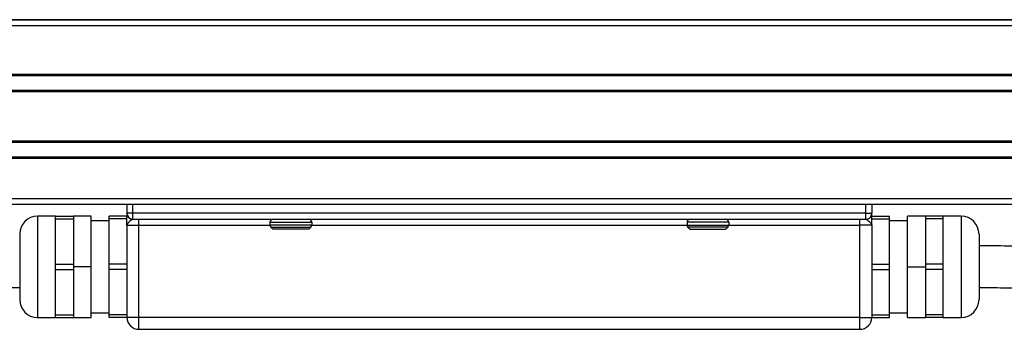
# Model space of a CAD drawing. Header units: millimetres. Extents: x -531 to 2050, y 404 to 998.
# Tile 18 of 23: x 1719 to 1884, y 689 to 741. Entities that reach past the tile are written whole.
import ezdxf

# ---------------------------------------------------------------- set-up
doc = ezdxf.new("R2010")
doc.units = ezdxf.units.MM

# ---------------------------------------------------------------- blocks, each defined once
blk = doc.blocks.new('Drawing View6')
at = {"color": 7, "linetype": 'Continuous', "lineweight": 25}
for p, q in [((-116.45, 67.01), (378.55, 67.01)), ((376.05, 67), (-113.95, 67)), ((376.05, 66), (-113.95, 66)), ((376.05, 57.8), (-113.95, 57.8)), ((376.05, 57.6), (-113.95, 57.6)), ((376.05, 55.1), (-113.95, 55.1)), ((376.05, 54.9), (-113.95, 54.9)), ((376.05, 46.6), (-113.95, 46.6)), ((376.05, 46.4), (-113.95, 46.4)), ((376.05, 43.9), (-113.95, 43.9)), ((376.05, 43.7), (-113.95, 43.7)), ((-118.55, 37), (380.65, 37)), ((-118.55, 36), (380.65, 36)), ((68.55, 36), (68.55, 34.5)), ((69.55, 34.5), (69.55, 36)), ((192.55, 34.5), (192.55, 36)), ((193.55, 36), (193.55, 34.5)), ((56.55, 34), (53.55, 34)), ((53.55, 34), (53.55, 17)), ((56.55, 34), (59.55, 34)), ((56.55, 33.57), (56.55, 34)), ((56.55, 29.75), (56.55, 33.57)), ((56.55, 33.57), (59.55, 33.57)), ((62.55, 34), (59.55, 34)), ((59.55, 34), (59.55, 33.57)), ((59.55, 33.57), (59.55, 29.75)), ((62.55, 25.5), (62.55, 34)), ((65.55, 33.25), (62.55, 33.25)), ((68.55, 34), (65.55, 34)), ((65.55, 33.57), (65.55, 34)), ((68.55, 33.57), (65.55, 33.57)), ((65.55, 25.93), (65.55, 33.57)), ((69.55, 34.5), (68.55, 34.5)), ((68.55, 34.4), (68.55, 34.43)), ((68.55, 32.5), (68.55, 34)), ((192.55, 34.5), (69.55, 34.5)), ((69.55, 33.5), (69.55, 34.5)), ((69.55, 33.5), (192.55, 33.5)), ((192.55, 33.5), (192.55, 34.5)), ((192.55, 34.5), (193.55, 34.5)), ((193.53, 34.32), (193.48, 33.98)), ((193.55, 34.4), (193.55, 34.43)), ((193.55, 32.5), (193.55, 34)), ((193.55, 34), (196.55, 34)), ((193.55, 33.57), (196.55, 33.57)), ((196.55, 33.57), (196.55, 34)), ((196.55, 25.93), (196.55, 33.57)), ((199.55, 33.25), (196.55, 33.25)), ((202.55, 34), (199.55, 34)), ((199.55, 25.5), (199.55, 34)), ((205.55, 34), (202.55, 34)), ((202.55, 34), (202.55, 33.57)), ((205.55, 33.57), (202.55, 33.57)), ((202.55, 33.57), (202.55, 29.75)), ((208.55, 34), (205.55, 34)), ((205.55, 33.57), (205.55, 34)), ((205.55, 29.75), (205.55, 33.57)), ((208.55, 34), (208.55, 17)), ((68.55, 32.5), (70.55, 32.5)), ((68.55, 32.5), (68.55, 17)), ((70.55, 17), (70.55, 32.5)), ((70.55, 32.5), (92.55, 32.5)), ((92.55, 33), (99.55, 33)), ((92.55, 33), (92.55, 32.51)), ((99.55, 32.51), (92.55, 32.51)), ((92.7, 32.15), (99.4, 32.15)), ((92.7, 32.15), (92.7, 32.15)), ((92.7, 32.15), (93.05, 31.8)), ((99.05, 31.8), (93.05, 31.8)), ((99.4, 32.15), (99.05, 31.8)), ((99.55, 33), (99.55, 32.51)), ((99.55, 32.5), (162.55, 32.5)), ((169.55, 33), (162.55, 33)), ((162.55, 33), (162.55, 32.51)), ((162.55, 32.51), (169.55, 32.51)), ((169.4, 32.15), (162.7, 32.15)), ((162.7, 32.15), (163.05, 31.8)), ((163.05, 31.8), (169.05, 31.8)), ((169.4, 32.15), (169.05, 31.8)), ((169.4, 32.15), (169.4, 32.15)), ((169.55, 33), (169.55, 32.51)), ((169.55, 32.5), (191.55, 32.5)), ((193.55, 32.5), (191.55, 32.5)), ((191.55, 17), (191.55, 32.5)), ((193.55, 32.5), (193.55, 17)), ((50.55, 31), (50.55, 20)), ((56.55, 25.93), (56.55, 29.75)), ((59.55, 29.75), (59.55, 25.93)), ((202.55, 29.75), (202.55, 25.93)), ((205.55, 25.93), (205.55, 29.75)), ((211.55, 31), (211.55, 20)), ((56.55, 25.07), (56.55, 25.93)), ((56.55, 25.93), (59.55, 25.93)), ((56.55, 21.25), (56.55, 25.07)), ((56.55, 25.07), (59.55, 25.07)), ((59.55, 25.93), (59.55, 25.07)), ((62.55, 25.5), (59.55, 25.5)), ((59.55, 25.07), (59.55, 21.25)), ((62.55, 17), (62.55, 25.5)), ((65.55, 25.07), (65.55, 25.93)), ((68.55, 25.93), (65.55, 25.93)), ((65.55, 17.43), (65.55, 25.07)), ((68.55, 25.07), (65.55, 25.07)), ((193.55, 25.93), (196.55, 25.93)), ((193.55, 25.07), (196.55, 25.07)), ((196.55, 25.07), (196.55, 25.93)), ((196.55, 17.43), (196.55, 25.07)), ((199.55, 25.5), (202.55, 25.5)), ((199.55, 17), (199.55, 25.5)), ((205.55, 25.93), (202.55, 25.93)), ((202.55, 25.93), (202.55, 25.07)), ((205.55, 25.07), (202.55, 25.07)), ((202.55, 25.07), (202.55, 21.25)), ((205.55, 25.07), (205.55, 25.93)), ((205.55, 21.25), (205.55, 25.07)), ((56.55, 17.43), (56.55, 21.25)), ((59.55, 21.25), (59.55, 17.43)), ((202.55, 21.25), (202.55, 17.43)), ((205.55, 17.43), (205.55, 21.25)), ((53.55, 17), (56.55, 17)), ((56.55, 17.43), (59.55, 17.43)), ((56.55, 17), (56.55, 17.43)), ((56.55, 17), (59.55, 17)), ((59.55, 17.43), (59.55, 17)), ((59.55, 17), (62.55, 17)), ((62.55, 17.75), (65.55, 17.75)), ((68.55, 17.43), (65.55, 17.43)), ((65.55, 17), (65.55, 17.43)), ((68.55, 17), (65.55, 17)), ((70.55, 17), (68.55, 17)), ((191.55, 17), (70.55, 17)), ((70.55, 15), (70.55, 17)), ((191.55, 17), (193.55, 17)), ((191.55, 15), (191.55, 17)), ((193.55, 17.43), (196.55, 17.43)), ((193.55, 17), (196.55, 17)), ((196.55, 17.75), (199.55, 17.75)), ((196.55, 17), (196.55, 17.43)), ((199.55, 17), (202.55, 17)), ((205.55, 17.43), (202.55, 17.43)), ((202.55, 17.43), (202.55, 17)), ((205.55, 17), (202.55, 17)), ((205.55, 17), (205.55, 17.43)), ((205.55, 17), (208.55, 17)), ((70.55, 15), (191.55, 15))]:
    blk.add_line(p, q, dxfattribs=at)
at = {"color": 7, "linetype": 'Continuous', "lineweight": 25, "flags": 128}
for points in [[(70.55, 32.5), (70.55, 32.7), (70.55, 32.88), (70.55, 33.06), (70.55, 33.21), (70.55, 33.33), (70.55, 33.42), (70.55, 33.48), (70.55, 33.5)], [(191.55, 32.5), (191.55, 32.7), (191.55, 32.88), (191.55, 33.06), (191.55, 33.21), (191.55, 33.33), (191.55, 33.42), (191.55, 33.48), (191.55, 33.5)]]:
    blk.add_lwpolyline(points, dxfattribs=at)
at = {"color": 7, "linetype": 'Continuous', "lineweight": 25}
for centre, radius, start, end in [((53.55, 31), 3, 90, 180), ((69.55, 34.5), 1, 180, 270), ((93.05, 33), 0.5, 90, 180), ((99.05, 33), 0.5, 0, 90), ((163.05, 33), 0.5, 90, 180), ((169.05, 33), 0.5, 0, 90), ((192.55, 34.5), 1, 270, 0), ((208.55, 31), 3, 0, 90), ((93.05, 32.51), 0.5, 180, 225), ((99.05, 32.51), 0.5, 315, 0), ((163.05, 32.51), 0.5, 180, 225), ((169.05, 32.51), 0.5, 315, 0), ((53.55, 20), 3, 180, 270), ((208.55, 20), 3, 270, 0), ((70.55, 17), 2, 180, 270), ((191.55, 17), 2, 270, 0)]:
    blk.add_arc(centre, radius, start, end, dxfattribs=at)
for points, knots in [([(69.45, 33.45), (69.42, 33.44), (69.3, 33.39), (69.01, 33.12), (68.64, 32.82), (68.58, 32.61), (68.55, 32.5)], [0, 0, 0, 0, 0.110571, 0.363091, 0.665225, 1, 1, 1, 1]), ([(69.47, 33.47), (69.38, 33.49), (69.18, 33.52), (68.92, 33.67), (68.7, 33.89), (68.63, 34.08), (68.59, 34.17)], [0, 0, 0, 0, 0.233305, 0.484834, 0.744471, 1, 1, 1, 1]), ([(192.65, 33.45), (192.68, 33.44), (192.8, 33.39), (193.09, 33.12), (193.46, 32.82), (193.52, 32.61), (193.55, 32.5)], [0, 0, 0, 0, 0.110571, 0.363091, 0.665225, 1, 1, 1, 1]), ([(261.6, 26.84), (261.33, 26.87), (260.08, 26.99), (257.91, 27.2), (255.02, 27.46), (252.03, 27.7), (248.74, 27.94), (245.2, 28.17), (241.3, 28.39), (237.02, 28.58), (232.53, 28.73), (227.85, 28.85), (223.62, 28.92), (219.53, 28.97), (215.65, 29), (212.95, 29), (211.55, 29)], [0, 0, 0, 0, 0.0151002, 0.0708908, 0.1294727, 0.1910755, 0.2590993, 0.3412067, 0.4210449, 0.5115414, 0.6130079, 0.6967708, 0.7879474, 0.8535976, 0.923945, 1, 1, 1, 1]), ([(4.57, 21.78), (4.69, 21.79), (6.12, 21.82), (9.02, 21.86), (13.21, 21.92), (17.72, 21.96), (22.58, 21.98), (27.6, 22), (32.78, 22), (37.41, 22), (41.88, 22), (46.09, 22), (49.03, 22), (50.55, 22)], [0, 0, 0, 0, 0.008241, 0.097233, 0.202228, 0.302245, 0.413822, 0.537278, 0.638254, 0.747495, 0.82585, 0.909613, 1, 1, 1, 1]), ([(211.55, 22), (212.92, 22), (215.55, 22), (219.33, 21.97), (223.5, 21.93), (227.94, 21.85), (232.51, 21.73), (236.52, 21.59), (240.06, 21.44), (243.21, 21.27), (246, 21.11), (248.72, 20.93), (251.42, 20.73), (254.19, 20.5), (256.86, 20.26), (259.29, 20.04), (260.91, 19.87), (261.6, 19.8)], [0, 0, 0, 0, 0.074014, 0.142477, 0.206364, 0.305225, 0.395227, 0.477392, 0.552165, 0.61974, 0.680257, 0.733887, 0.796997, 0.854297, 0.908855, 0.960861, 1, 1, 1, 1])]:
    blk.add_open_spline(points, degree=3, knots=knots, dxfattribs=at)

msp = doc.modelspace()

# ---------------------------------------------------------------- block references
at = {"color": 7, "linetype": 'Continuous', "lineweight": 25}
msp.add_blockref('Drawing View6', (1668.54, 673.89), dxfattribs=at)

doc.saveas('drawing.dxf')
